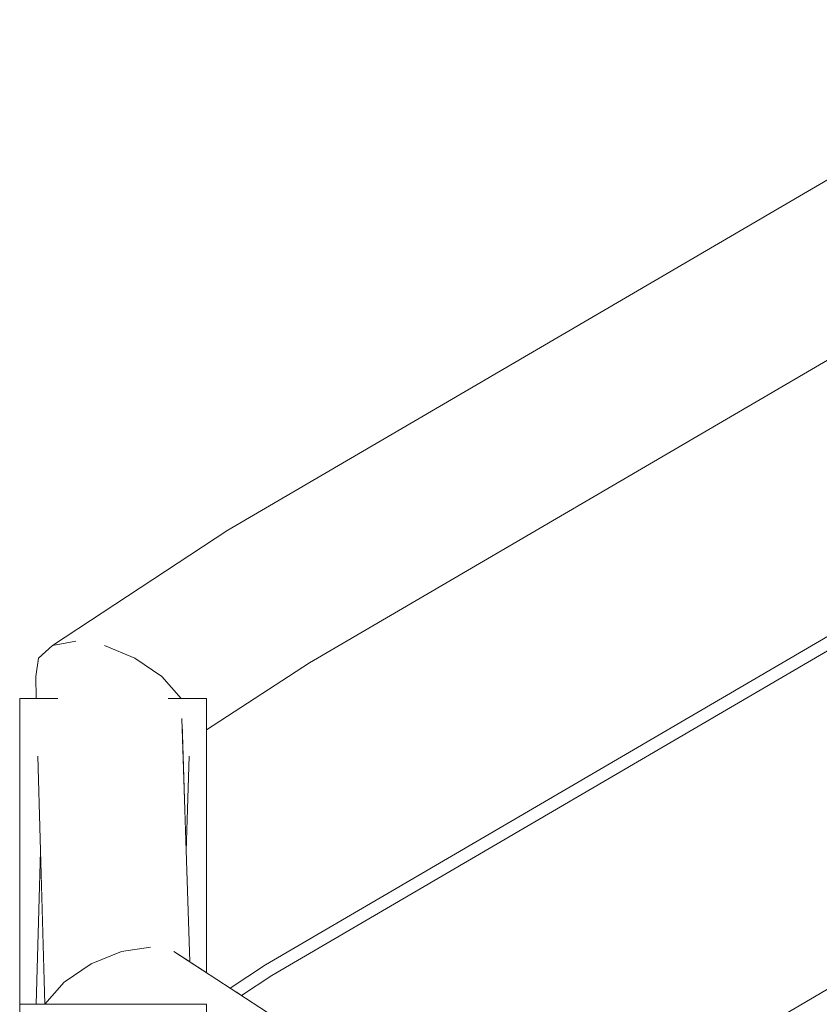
# Model space of a CAD drawing. Header units: millimetres. Extents: x -126680 to -83680, y 18016 to 39016.
# Tile 51 of 121: x -110349 to -110092, y 28445 to 28761. Entities that reach past the tile are written whole.
import ezdxf

# ---------------------------------------------------------------- set-up
doc = ezdxf.new("R2010")
doc.units = ezdxf.units.MM
doc.header["$MEASUREMENT"] = 0
doc.linetypes.add('Wipeout_Contour', pattern=[1000, 0, -1000])
doc.layers.add('Nowe_Konstrukcja - Schody', color=7, linetype='Continuous')
doc.layers.add('Nowe_Konstrukcja - Schody_Nr_pióra__101', color=250, linetype='Continuous', lineweight=13, true_color=0x333333)

msp = doc.modelspace()

# ---------------------------------------------------------------- wipeouts: each hides what was drawn before it
at = {"color": 254, "linetype": 'Wipeout_Contour', "lineweight": 0, "ltscale": 341927.912834}
msp.add_wipeout([(-110343.83, 28550.21), (-110343.64, 28543.19), (-110343.18, 28543.19)], dxfattribs=at).dxf.layer = 'Nowe_Konstrukcja - Schody'
at = {"color": 254, "linetype": 'Wipeout_Contour', "lineweight": 0, "ltscale": 454816.011599}
msp.add_wipeout([(-109989.69, 28507.44), (-110185.98, 28392.73), (-110184.58, 28391.91), (-109988.98, 28506.22)], dxfattribs=at).dxf.layer = 'Nowe_Konstrukcja - Schody'
at = {"color": 254, "linetype": 'Wipeout_Contour', "lineweight": 0, "ltscale": 341802.379225}
msp.add_wipeout([(-110318.94, 28445.01), (-110334.64, 28452.03), (-110323.04, 28445.01)], dxfattribs=at).dxf.layer = 'Nowe_Konstrukcja - Schody'

# ---------------------------------------------------------------- next in the draw order: wipeouts: each hides what was drawn before it
at = {"color": 254, "linetype": 'Wipeout_Contour', "lineweight": 0, "ltscale": 341924.721941}
msp.add_wipeout([(-110340.73, 28543.19), (-110342.98, 28556.16), (-110341.94, 28543.19)], dxfattribs=at).dxf.layer = 'Nowe_Konstrukcja - Schody'
at = {"color": 254, "linetype": 'Wipeout_Contour', "lineweight": 0, "ltscale": 454810.894574}
msp.add_wipeout([(-109988.98, 28506.22), (-110184.58, 28391.91), (-110183.18, 28391.09), (-109988.27, 28505)], dxfattribs=at).dxf.layer = 'Nowe_Konstrukcja - Schody'
at = {"color": 254, "linetype": 'Wipeout_Contour', "lineweight": 0, "ltscale": 341823.275374}
msp.add_wipeout([(-110340.91, 28445.01), (-110323.04, 28445.01), (-110334.64, 28452.03)], dxfattribs=at).dxf.layer = 'Nowe_Konstrukcja - Schody'

# ---------------------------------------------------------------- next in the draw order: wipeouts: each hides what was drawn before it
at = {"color": 254, "linetype": 'Wipeout_Contour', "lineweight": 0, "ltscale": 455904.465592}
msp.add_wipeout([(-110342.98, 28556.16), (-110343.83, 28550.21), (-110343.18, 28543.19), (-110341.94, 28543.19)], dxfattribs=at).dxf.layer = 'Nowe_Konstrukcja - Schody'
at = {"color": 254, "linetype": 'Wipeout_Contour', "lineweight": 0, "ltscale": 454807.274821}
msp.add_wipeout([(-109988.27, 28505), (-110183.18, 28391.09), (-110182.6, 28390.75), (-109987.97, 28504.5)], dxfattribs=at).dxf.layer = 'Nowe_Konstrukcja - Schody'
at = {"color": 254, "linetype": 'Wipeout_Contour', "lineweight": 0, "ltscale": 341861.261688}
msp.add_wipeout([(-110342.27, 28494.1), (-110343.64, 28445.01), (-110340.91, 28445.01)], dxfattribs=at).dxf.layer = 'Nowe_Konstrukcja - Schody'
at = {"color": 254, "linetype": 'Wipeout_Contour', "lineweight": 0, "ltscale": 341757.280476}
msp.add_wipeout([(-110325.99, 28457.98), (-110304.56, 28445.01), (-110297.94, 28445.01)], dxfattribs=at).dxf.layer = 'Nowe_Konstrukcja - Schody'

# ---------------------------------------------------------------- next in the draw order: wipeouts: each hides what was drawn before it
at = {"color": 254, "linetype": 'Wipeout_Contour', "lineweight": 0, "ltscale": 454819.62844}
msp.add_wipeout([(-109989.99, 28507.95), (-110186.56, 28393.07), (-110185.98, 28392.73), (-109989.69, 28507.44)], dxfattribs=at).dxf.layer = 'Nowe_Konstrukcja - Schody'
at = {"color": 254, "linetype": 'Wipeout_Contour', "lineweight": 0, "ltscale": 455721.26176}
msp.add_wipeout([(-110325.99, 28457.98), (-110334.64, 28452.03), (-110318.94, 28445.01), (-110304.56, 28445.01)], dxfattribs=at).dxf.layer = 'Nowe_Konstrukcja - Schody'

# ---------------------------------------------------------------- next in the draw order: wipeouts: each hides what was drawn before it
at = {"color": 254, "linetype": 'Wipeout_Contour', "lineweight": 0, "ltscale": 455831.851538}
msp.add_wipeout([(-110343.12, 28524.6), (-110340.91, 28445.01), (-110334.64, 28452.03), (-110341.63, 28526.68)], dxfattribs=at).dxf.layer = 'Nowe_Konstrukcja - Schody'
at = {"color": 254, "linetype": 'Wipeout_Contour', "lineweight": 0, "ltscale": 341658.117008}
msp.add_wipeout([(-110259.67, 28427.32), (-110256.82, 28431.93), (-110316.28, 28461.96)], dxfattribs=at).dxf.layer = 'Nowe_Konstrukcja - Schody'

# ---------------------------------------------------------------- next in the draw order: wipeouts: each hides what was drawn before it
at = {"color": 254, "linetype": 'Wipeout_Contour', "lineweight": 0, "ltscale": 683432.974678}
msp.add_wipeout([(-110325.99, 28457.98), (-110297.94, 28445.01), (-110288.98, 28445.01), (-110288.98, 28440.87), (-110259.67, 28427.32), (-110316.28, 28461.96)], dxfattribs=at).dxf.layer = 'Nowe_Konstrukcja - Schody'

# ---------------------------------------------------------------- next in the draw order: wipeouts: each hides what was drawn before it
at = {"color": 254, "linetype": 'Wipeout_Contour', "lineweight": 0, "ltscale": 455821.867158}
msp.add_wipeout([(-110341.28, 28534.97), (-110334.64, 28452.03), (-110325.99, 28457.98), (-110339.5, 28536.09)], dxfattribs=at).dxf.layer = 'Nowe_Konstrukcja - Schody'
at = {"color": 254, "linetype": 'Wipeout_Contour', "lineweight": 0, "ltscale": 341647.285281}
msp.add_wipeout([(-110256.82, 28431.93), (-110255.82, 28433.55), (-110306.97, 28463.36)], dxfattribs=at).dxf.layer = 'Nowe_Konstrukcja - Schody'

# ---------------------------------------------------------------- next in the draw order: wipeouts: each hides what was drawn before it
at = {"color": 254, "linetype": 'Wipeout_Contour', "lineweight": 0, "ltscale": 455829.541587}
msp.add_wipeout([(-110341.63, 28526.68), (-110334.73, 28452.94), (-110334.72, 28453.04), (-110341.28, 28534.97)], dxfattribs=at).dxf.layer = 'Nowe_Konstrukcja - Schody'
at = {"color": 254, "linetype": 'Wipeout_Contour', "lineweight": 0, "ltscale": 341712.35154}
msp.add_wipeout([(-110256.82, 28431.93), (-110306.97, 28463.36), (-110316.28, 28461.96)], dxfattribs=at).dxf.layer = 'Nowe_Konstrukcja - Schody'

# ---------------------------------------------------------------- next in the draw order: wipeouts: each hides what was drawn before it
at = {"color": 254, "linetype": 'Wipeout_Contour', "lineweight": 0, "ltscale": 341695.525026}
msp.add_wipeout([(-110299.5, 28461.96), (-110306.97, 28463.36), (-110255.82, 28433.55)], dxfattribs=at).dxf.layer = 'Nowe_Konstrukcja - Schody'
at = {"color": 254, "linetype": 'Wipeout_Contour', "lineweight": 0, "ltscale": 341832.516868}
msp.add_wipeout([(-110334.73, 28452.94), (-110334.64, 28452.03), (-110334.72, 28453.04)], dxfattribs=at).dxf.layer = 'Nowe_Konstrukcja - Schody'

# ---------------------------------------------------------------- next in the draw order: wipeouts: each hides what was drawn before it
at = {"color": 254, "linetype": 'Wipeout_Contour', "lineweight": 0, "ltscale": 341768.449116}
msp.add_wipeout([(-110295.19, 28459.16), (-110311.97, 28556.16), (-110299.5, 28461.96)], dxfattribs=at).dxf.layer = 'Nowe_Konstrukcja - Schody'
at = {"color": 254, "linetype": 'Wipeout_Contour', "lineweight": 0, "ltscale": 341660.753787}
msp.add_wipeout([(-110279.67, 28449.06), (-110279.37, 28448.87), (-110268.98, 28455.92)], dxfattribs=at).dxf.layer = 'Nowe_Konstrukcja - Schody'
at = {"color": 254, "linetype": 'Wipeout_Contour', "lineweight": 0, "ltscale": 455250.026201}
msp.add_wipeout([(-110348.98, 27512.28), (-110288.98, 27512.28), (-110288.98, 28445.01), (-110348.98, 28445.01)], dxfattribs=at).dxf.layer = 'Nowe_Konstrukcja - Schody'

# ---------------------------------------------------------------- next in the draw order: linework, layer by layer
at = {"layer": 'Nowe_Konstrukcja - Schody_Nr_pióra__101', "color": 250, "linetype": 'Continuous', "lineweight": 13, "true_color": 0x333333}
msp.add_line((-110288.98, 27512.28), (-110288.98, 28445.01), dxfattribs=at)

# ---------------------------------------------------------------- next in the draw order: wipeouts: each hides what was drawn before it
at = {"color": 254, "linetype": 'Wipeout_Contour', "lineweight": 0, "ltscale": 341819.308918}
msp.add_wipeout([(-110311.97, 28556.16), (-110321.68, 28560.14), (-110299.5, 28461.96)], dxfattribs=at).dxf.layer = 'Nowe_Konstrukcja - Schody'
at = {"color": 254, "linetype": 'Wipeout_Contour', "lineweight": 0, "ltscale": 455545.297069}
msp.add_wipeout([(-110280.68, 28449.72), (-110279.67, 28449.06), (-110268.98, 28455.92), (-110269.73, 28457.12)], dxfattribs=at).dxf.layer = 'Nowe_Konstrukcja - Schody'

# ---------------------------------------------------------------- next in the draw order: wipeouts: each hides what was drawn before it
at = {"color": 254, "linetype": 'Wipeout_Contour', "lineweight": 0, "ltscale": 341840.712309}
msp.add_wipeout([(-110338.47, 28560.14), (-110325.99, 28457.98), (-110316.28, 28461.96)], dxfattribs=at).dxf.layer = 'Nowe_Konstrukcja - Schody'
at = {"color": 254, "linetype": 'Wipeout_Contour', "lineweight": 0, "ltscale": 341753.329551}
msp.add_wipeout([(-110303.32, 28550.21), (-110295.08, 28459.09), (-110294.77, 28458.88)], dxfattribs=at).dxf.layer = 'Nowe_Konstrukcja - Schody'
at = {"color": 254, "linetype": 'Wipeout_Contour', "lineweight": 0, "ltscale": 341656.869852}
msp.add_wipeout([(-110268.24, 28454.72), (-110278.35, 28448.21), (-110278.17, 28448.09)], dxfattribs=at).dxf.layer = 'Nowe_Konstrukcja - Schody'

# ---------------------------------------------------------------- next in the draw order: wipeouts: each hides what was drawn before it
at = {"color": 254, "linetype": 'Wipeout_Contour', "lineweight": 0, "ltscale": 683800.997166}
msp.add_wipeout([(-110342.98, 28556.16), (-110340.73, 28543.19), (-110336.74, 28543.19), (-110339.5, 28536.09), (-110325.99, 28457.98), (-110338.47, 28560.14)], dxfattribs=at).dxf.layer = 'Nowe_Konstrukcja - Schody'
at = {"color": 254, "linetype": 'Wipeout_Contour', "lineweight": 0, "ltscale": 455702.121128}
msp.add_wipeout([(-110303.32, 28550.21), (-110311.97, 28556.16), (-110295.19, 28459.16), (-110295.08, 28459.09)], dxfattribs=at).dxf.layer = 'Nowe_Konstrukcja - Schody'
at = {"color": 254, "linetype": 'Wipeout_Contour', "lineweight": 0, "ltscale": 455540.282534}
msp.add_wipeout([(-110279.37, 28448.87), (-110278.35, 28448.21), (-110268.24, 28454.72), (-110268.98, 28455.92)], dxfattribs=at).dxf.layer = 'Nowe_Konstrukcja - Schody'

# ---------------------------------------------------------------- next in the draw order: linework, layer by layer
at = {"layer": 'Nowe_Konstrukcja - Schody_Nr_pióra__101', "color": 250, "linetype": 'Continuous', "lineweight": 13, "true_color": 0x333333}
for p, q in [((-110343.83, 28550.21), (-110342.98, 28556.16)), ((-110334.64, 28452.03), (-110325.99, 28457.98))]:
    msp.add_line(p, q, dxfattribs=at)

# ---------------------------------------------------------------- next in the draw order: wipeouts: each hides what was drawn before it
at = {"color": 254, "linetype": 'Wipeout_Contour', "lineweight": 0, "ltscale": 341816.789971}
msp.add_wipeout([(-110306.97, 28463.36), (-110330.99, 28561.54), (-110316.28, 28461.96)], dxfattribs=at).dxf.layer = 'Nowe_Konstrukcja - Schody'
at = {"color": 254, "linetype": 'Wipeout_Contour', "lineweight": 0, "ltscale": 683546.583574}
msp.add_wipeout([(-110297.05, 28543.19), (-110303.32, 28550.21), (-110294.77, 28458.88), (-110294.34, 28458.6), (-110296.84, 28536.64), (-110301.26, 28543.19)], dxfattribs=at).dxf.layer = 'Nowe_Konstrukcja - Schody'
at = {"color": 254, "linetype": 'Wipeout_Contour', "lineweight": 0, "ltscale": 455536.791041}
msp.add_wipeout([(-110268.24, 28454.72), (-110278.17, 28448.09), (-110277.75, 28447.81), (-110267.93, 28454.22)], dxfattribs=at).dxf.layer = 'Nowe_Konstrukcja - Schody'

# ---------------------------------------------------------------- next in the draw order: wipeouts: each hides what was drawn before it
at = {"color": 254, "linetype": 'Wipeout_Contour', "lineweight": 0, "ltscale": 341871.476082}
msp.add_wipeout([(-110330.99, 28561.54), (-110338.47, 28560.14), (-110316.28, 28461.96)], dxfattribs=at).dxf.layer = 'Nowe_Konstrukcja - Schody'
at = {"color": 254, "linetype": 'Wipeout_Contour', "lineweight": 0, "ltscale": 341768.161971}
msp.add_wipeout([(-110296.77, 28534.5), (-110295.48, 28494.1), (-110294.5, 28524.54)], dxfattribs=at).dxf.layer = 'Nowe_Konstrukcja - Schody'
at = {"color": 254, "linetype": 'Wipeout_Contour', "lineweight": 0, "ltscale": 341666.322586}
msp.add_wipeout([(-110281.38, 28450.17), (-110281.34, 28450.15), (-110270.03, 28457.62)], dxfattribs=at).dxf.layer = 'Nowe_Konstrukcja - Schody'

# ---------------------------------------------------------------- next in the draw order: wipeouts: each hides what was drawn before it
at = {"color": 254, "linetype": 'Wipeout_Contour', "lineweight": 0, "ltscale": 341791.230637}
msp.add_wipeout([(-110299.5, 28461.96), (-110321.68, 28560.14), (-110306.97, 28463.36)], dxfattribs=at).dxf.layer = 'Nowe_Konstrukcja - Schody'
at = {"color": 254, "linetype": 'Wipeout_Contour', "lineweight": 0, "ltscale": 1025700.149957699}
msp.add_wipeout([(-110348.98, 28543.19), (-110348.98, 28445.01), (-110343.64, 28445.01), (-110342.27, 28494.1), (-110343.12, 28524.6), (-110341.63, 28526.68), (-110341.28, 28534.97), (-110339.5, 28536.09), (-110336.74, 28543.19)], dxfattribs=at).dxf.layer = 'Nowe_Konstrukcja - Schody'
at = {"color": 254, "linetype": 'Wipeout_Contour', "lineweight": 0, "ltscale": 341664.665077}
msp.add_wipeout([(-110269.73, 28457.12), (-110280.93, 28449.88), (-110280.68, 28449.72)], dxfattribs=at).dxf.layer = 'Nowe_Konstrukcja - Schody'

# ---------------------------------------------------------------- next in the draw order: linework, layer by layer
at = {"layer": 'Nowe_Konstrukcja - Schody_Nr_pióra__101', "color": 250, "linetype": 'Continuous', "lineweight": 13, "true_color": 0x333333}
for p, q in [((-110343.64, 28543.19), (-110343.83, 28550.21)), ((-110348.98, 28543.19), (-110336.7, 28543.19)), ((-110348.98, 28445.01), (-110348.98, 28543.19)), ((-110340.91, 28445.01), (-110343.12, 28524.67)), ((-110343.64, 28445.01), (-110342.27, 28494.1)), ((-110340.91, 28445.01), (-110334.64, 28452.03)), ((-110348.98, 28445.01), (-110288.98, 28445.01)), ((-110348.98, 27512.28), (-110348.98, 28445.01))]:
    msp.add_line(p, q, dxfattribs=at)

# ---------------------------------------------------------------- next in the draw order: wipeouts: each hides what was drawn before it
at = {"color": 254, "linetype": 'Wipeout_Contour', "lineweight": 0, "ltscale": 341846.617017}
msp.add_wipeout([(-110321.68, 28560.14), (-110330.99, 28561.54), (-110306.97, 28463.36)], dxfattribs=at).dxf.layer = 'Nowe_Konstrukcja - Schody'
at = {"color": 254, "linetype": 'Wipeout_Contour', "lineweight": 0, "ltscale": 455548.903519}
msp.add_wipeout([(-110270.03, 28457.62), (-110281.34, 28450.15), (-110280.93, 28449.88), (-110269.73, 28457.12)], dxfattribs=at).dxf.layer = 'Nowe_Konstrukcja - Schody'

# ---------------------------------------------------------------- next in the draw order: linework, layer by layer
at = {"layer": 'Nowe_Konstrukcja - Schody_Nr_pióra__101', "color": 250, "linetype": 'Continuous', "lineweight": 13, "true_color": 0x333333}
for p, q in [((-110316.28, 28461.96), (-110306.97, 28463.36)), ((-110325.99, 28457.98), (-110316.28, 28461.96))]:
    msp.add_line(p, q, dxfattribs=at)

# ---------------------------------------------------------------- next in the draw order: wipeouts: each hides what was drawn before it
at = {"color": 254, "linetype": 'Wipeout_Contour', "lineweight": 0, "ltscale": 341830.65979}
msp.add_wipeout([(-110321.68, 28560.14), (-110311.97, 28556.16), (-110278.29, 28590.95)], dxfattribs=at).dxf.layer = 'Nowe_Konstrukcja - Schody'

# ---------------------------------------------------------------- next in the draw order: wipeouts: each hides what was drawn before it
at = {"color": 254, "linetype": 'Wipeout_Contour', "lineweight": 0, "ltscale": 341811.576632}
msp.add_wipeout([(-110321.68, 28560.14), (-110278.29, 28590.95), (-110281.14, 28595.56)], dxfattribs=at).dxf.layer = 'Nowe_Konstrukcja - Schody'

# ---------------------------------------------------------------- next in the draw order: wipeouts: each hides what was drawn before it
at = {"color": 254, "linetype": 'Wipeout_Contour', "lineweight": 0, "ltscale": 341804.5468}
msp.add_wipeout([(-110311.97, 28556.16), (-110303.32, 28550.21), (-110274.02, 28584.06)], dxfattribs=at).dxf.layer = 'Nowe_Konstrukcja - Schody'

# ---------------------------------------------------------------- next in the draw order: wipeouts: each hides what was drawn before it
at = {"color": 254, "linetype": 'Wipeout_Contour', "lineweight": 0, "ltscale": 341791.327936}
msp.add_wipeout([(-110311.97, 28556.16), (-110274.02, 28584.06), (-110278.29, 28590.95)], dxfattribs=at).dxf.layer = 'Nowe_Konstrukcja - Schody'

# ---------------------------------------------------------------- next in the draw order: wipeouts: each hides what was drawn before it
at = {"color": 254, "linetype": 'Wipeout_Contour', "lineweight": 0, "ltscale": 341779.906917}
msp.add_wipeout([(-110303.32, 28550.21), (-110297.05, 28543.19), (-110268.98, 28575.92)], dxfattribs=at).dxf.layer = 'Nowe_Konstrukcja - Schody'

# ---------------------------------------------------------------- next in the draw order: wipeouts: each hides what was drawn before it
at = {"color": 254, "linetype": 'Wipeout_Contour', "lineweight": 0, "ltscale": 341768.638192}
msp.add_wipeout([(-110303.32, 28550.21), (-110268.98, 28575.92), (-110274.02, 28584.06)], dxfattribs=at).dxf.layer = 'Nowe_Konstrukcja - Schody'

# ---------------------------------------------------------------- next in the draw order: linework, layer by layer
at = {"layer": 'Nowe_Konstrukcja - Schody_Nr_pióra__101', "color": 250, "linetype": 'Continuous', "lineweight": 13, "true_color": 0x333333}
msp.add_line((-110311.97, 28556.16), (-110303.32, 28550.21), dxfattribs=at)

# ---------------------------------------------------------------- next in the draw order: wipeouts: each hides what was drawn before it
at = {"color": 254, "linetype": 'Wipeout_Contour', "lineweight": 0, "ltscale": 455679.268261}
msp.add_wipeout([(-110263.94, 28567.78), (-110297.05, 28543.19), (-110288.98, 28543.19), (-110288.98, 28541.56)], dxfattribs=at).dxf.layer = 'Nowe_Konstrukcja - Schody'

# ---------------------------------------------------------------- next in the draw order: wipeouts: each hides what was drawn before it
at = {"color": 254, "linetype": 'Wipeout_Contour', "lineweight": 0, "ltscale": 341746.973118}
msp.add_wipeout([(-110297.05, 28543.19), (-110263.94, 28567.78), (-110268.98, 28575.92)], dxfattribs=at).dxf.layer = 'Nowe_Konstrukcja - Schody'

# ---------------------------------------------------------------- next in the draw order: wipeouts: each hides what was drawn before it
at = {"color": 254, "linetype": 'Wipeout_Contour', "lineweight": 0, "ltscale": 341740.707188}
msp.add_wipeout([(-110288.98, 28539.86), (-110288.98, 28535.43), (-110259.67, 28560.88)], dxfattribs=at).dxf.layer = 'Nowe_Konstrukcja - Schody'

# ---------------------------------------------------------------- next in the draw order: wipeouts: each hides what was drawn before it
at = {"color": 254, "linetype": 'Wipeout_Contour', "lineweight": 0, "ltscale": 455647.209706}
msp.add_wipeout([(-110263.94, 28567.78), (-110288.98, 28541.56), (-110288.98, 28539.86), (-110259.67, 28560.88)], dxfattribs=at).dxf.layer = 'Nowe_Konstrukcja - Schody'

# ---------------------------------------------------------------- next in the draw order: wipeouts: each hides what was drawn before it
at = {"color": 254, "linetype": 'Wipeout_Contour', "lineweight": 0, "ltscale": 341734.91576}
msp.add_wipeout([(-110288.98, 28534.32), (-110288.98, 28533.64), (-110256.82, 28556.27)], dxfattribs=at).dxf.layer = 'Nowe_Konstrukcja - Schody'

# ---------------------------------------------------------------- next in the draw order: wipeouts: each hides what was drawn before it
at = {"color": 254, "linetype": 'Wipeout_Contour', "lineweight": 0, "ltscale": 455634.573402}
msp.add_wipeout([(-110259.67, 28560.88), (-110288.98, 28535.43), (-110288.98, 28534.32), (-110256.82, 28556.27)], dxfattribs=at).dxf.layer = 'Nowe_Konstrukcja - Schody'

# ---------------------------------------------------------------- next in the draw order: wipeouts: each hides what was drawn before it
at = {"color": 254, "linetype": 'Wipeout_Contour', "lineweight": 0, "ltscale": 341871.855257}
msp.add_wipeout([(-110338.47, 28560.14), (-110330.99, 28561.54), (-110282.14, 28597.18)], dxfattribs=at).dxf.layer = 'Nowe_Konstrukcja - Schody'
at = {"color": 254, "linetype": 'Wipeout_Contour', "lineweight": 0, "ltscale": 455628.599919}
msp.add_wipeout([(-110288.98, 28533.64), (-110288.98, 28533.08), (-110255.82, 28554.65), (-110256.82, 28556.27)], dxfattribs=at).dxf.layer = 'Nowe_Konstrukcja - Schody'

# ---------------------------------------------------------------- next in the draw order: linework, layer by layer
at = {"layer": 'Nowe_Konstrukcja - Schody_Nr_pióra__101', "color": 250, "linetype": 'Continuous', "lineweight": 13, "true_color": 0x333333}
msp.add_line((-110342.98, 28556.16), (-110338.47, 28560.14), dxfattribs=at)

# ---------------------------------------------------------------- next in the draw order: wipeouts: each hides what was drawn before it
at = {"color": 254, "linetype": 'Wipeout_Contour', "lineweight": 0, "ltscale": 341854.285141}
msp.add_wipeout([(-110330.99, 28561.54), (-110321.68, 28560.14), (-110281.14, 28595.56)], dxfattribs=at).dxf.layer = 'Nowe_Konstrukcja - Schody'
at = {"color": 254, "linetype": 'Wipeout_Contour', "lineweight": 0, "ltscale": 911361.770727}
msp.add_wipeout([(-110301.26, 28543.19), (-110296.84, 28536.64), (-110296.77, 28534.5), (-110294.5, 28524.54), (-110295.48, 28494.1), (-110294.34, 28458.6), (-110288.98, 28455.12), (-110288.98, 28543.19)], dxfattribs=at).dxf.layer = 'Nowe_Konstrukcja - Schody'

# ---------------------------------------------------------------- next in the draw order: linework, layer by layer
at = {"layer": 'Nowe_Konstrukcja - Schody_Nr_pióra__101', "color": 250, "linetype": 'Continuous', "lineweight": 13, "true_color": 0x333333}
for p, q in [((-110303.32, 28550.21), (-110297.05, 28543.19)), ((-110301.32, 28543.19), (-110288.98, 28543.19)), ((-110288.98, 28455.12), (-110288.98, 28543.19)), ((-110294.34, 28458.6), (-110296.85, 28536.74)), ((-110295.48, 28494.1), (-110294.5, 28524.64))]:
    msp.add_line(p, q, dxfattribs=at)

# ---------------------------------------------------------------- next in the draw order: wipeouts: each hides what was drawn before it
at = {"color": 254, "linetype": 'Wipeout_Contour', "lineweight": 0, "ltscale": 341826.294948}
msp.add_wipeout([(-110330.99, 28561.54), (-110281.14, 28595.56), (-110282.14, 28597.18)], dxfattribs=at).dxf.layer = 'Nowe_Konstrukcja - Schody'

# ---------------------------------------------------------------- next in the draw order: linework, layer by layer
at = {"layer": 'Nowe_Konstrukcja - Schody_Nr_pióra__101', "color": 250, "linetype": 'Continuous', "lineweight": 13, "true_color": 0x333333}
for p, q in [((-110338.47, 28560.14), (-110330.99, 28561.54)), ((-110321.68, 28560.14), (-110311.97, 28556.16))]:
    msp.add_line(p, q, dxfattribs=at)

# ---------------------------------------------------------------- next in the draw order: wipeouts: each hides what was drawn before it
at = {"color": 254, "linetype": 'Wipeout_Contour', "lineweight": 0, "ltscale": 455244.780145}
msp.add_wipeout([(-110281.14, 28595.56), (-110278.29, 28590.95), (-109997.9, 28754.82), (-110000.63, 28759.5)], dxfattribs=at).dxf.layer = 'Nowe_Konstrukcja - Schody'

# ---------------------------------------------------------------- next in the draw order: wipeouts: each hides what was drawn before it
at = {"color": 254, "linetype": 'Wipeout_Contour', "lineweight": 0, "ltscale": 455225.438238}
msp.add_wipeout([(-110278.29, 28590.95), (-110274.02, 28584.06), (-109993.81, 28747.82), (-109997.9, 28754.82)], dxfattribs=at).dxf.layer = 'Nowe_Konstrukcja - Schody'

# ---------------------------------------------------------------- next in the draw order: wipeouts: each hides what was drawn before it
at = {"color": 254, "linetype": 'Wipeout_Contour', "lineweight": 0, "ltscale": 455200.16783}
msp.add_wipeout([(-110274.02, 28584.06), (-110268.98, 28575.92), (-109988.98, 28739.56), (-109993.81, 28747.82)], dxfattribs=at).dxf.layer = 'Nowe_Konstrukcja - Schody'

# ---------------------------------------------------------------- next in the draw order: wipeouts: each hides what was drawn before it
at = {"color": 254, "linetype": 'Wipeout_Contour', "lineweight": 0, "ltscale": 455172.816696}
msp.add_wipeout([(-110268.98, 28575.92), (-110263.94, 28567.78), (-109984.15, 28731.3), (-109988.98, 28739.56)], dxfattribs=at).dxf.layer = 'Nowe_Konstrukcja - Schody'

# ---------------------------------------------------------------- next in the draw order: wipeouts: each hides what was drawn before it
at = {"color": 254, "linetype": 'Wipeout_Contour', "lineweight": 0, "ltscale": 455147.548797}
msp.add_wipeout([(-110263.94, 28567.78), (-110259.67, 28560.88), (-109980.06, 28724.29), (-109984.15, 28731.3)], dxfattribs=at).dxf.layer = 'Nowe_Konstrukcja - Schody'

# ---------------------------------------------------------------- next in the draw order: wipeouts: each hides what was drawn before it
at = {"color": 254, "linetype": 'Wipeout_Contour', "lineweight": 0, "ltscale": 455128.210358}
msp.add_wipeout([(-110259.67, 28560.88), (-110256.82, 28556.27), (-109977.33, 28719.61), (-109980.06, 28724.29)], dxfattribs=at).dxf.layer = 'Nowe_Konstrukcja - Schody'

# ---------------------------------------------------------------- next in the draw order: wipeouts: each hides what was drawn before it
at = {"color": 254, "linetype": 'Wipeout_Contour', "lineweight": 0, "ltscale": 455117.744659}
msp.add_wipeout([(-109977.33, 28719.61), (-110256.82, 28556.27), (-110255.82, 28554.65), (-109976.37, 28717.97)], dxfattribs=at).dxf.layer = 'Nowe_Konstrukcja - Schody'

# ---------------------------------------------------------------- next in the draw order: wipeouts: each hides what was drawn before it
at = {"color": 254, "linetype": 'Wipeout_Contour', "lineweight": 0, "ltscale": 455255.248098}
msp.add_wipeout([(-110001.59, 28761.14), (-110282.14, 28597.18), (-110281.14, 28595.56), (-110000.63, 28759.5)], dxfattribs=at).dxf.layer = 'Nowe_Konstrukcja - Schody'

# ---------------------------------------------------------------- next in the draw order: linework, layer by layer
at = {"layer": 'Nowe_Konstrukcja - Schody_Nr_pióra__101', "color": 250, "linetype": 'Continuous', "lineweight": 13, "true_color": 0x333333}
msp.add_line((-110338.47, 28560.14), (-110282.14, 28597.18), dxfattribs=at)

# ---------------------------------------------------------------- next in the draw order: wipeouts: each hides what was drawn before it
at = {"color": 254, "linetype": 'Wipeout_Contour', "lineweight": 0, "ltscale": 455067.867701}
msp.add_wipeout([(-110269.73, 28457.12), (-110268.98, 28455.92), (-109988.98, 28619.56), (-109989.69, 28620.78)], dxfattribs=at).dxf.layer = 'Nowe_Konstrukcja - Schody'

# ---------------------------------------------------------------- next in the draw order: wipeouts: each hides what was drawn before it
at = {"color": 254, "linetype": 'Wipeout_Contour', "lineweight": 0, "ltscale": 455063.828678}
msp.add_wipeout([(-110268.98, 28455.92), (-110268.24, 28454.72), (-109988.27, 28618.33), (-109988.98, 28619.56)], dxfattribs=at).dxf.layer = 'Nowe_Konstrukcja - Schody'

# ---------------------------------------------------------------- next in the draw order: wipeouts: each hides what was drawn before it
at = {"color": 254, "linetype": 'Wipeout_Contour', "lineweight": 0, "ltscale": 455060.972623}
msp.add_wipeout([(-110268.24, 28454.72), (-110267.93, 28454.22), (-109987.97, 28617.83), (-109988.27, 28618.33)], dxfattribs=at).dxf.layer = 'Nowe_Konstrukcja - Schody'

# ---------------------------------------------------------------- next in the draw order: linework, layer by layer
at = {"layer": 'Nowe_Konstrukcja - Schody_Nr_pióra__101', "color": 250, "linetype": 'Continuous', "lineweight": 13, "true_color": 0x333333}
msp.add_line((-110277.75, 28447.81), (-110267.93, 28454.22), dxfattribs=at)

# ---------------------------------------------------------------- next in the draw order: wipeouts: each hides what was drawn before it
at = {"color": 254, "linetype": 'Wipeout_Contour', "lineweight": 0, "ltscale": 455070.723687}
msp.add_wipeout([(-110270.03, 28457.62), (-110269.73, 28457.12), (-109989.69, 28620.78), (-109989.99, 28621.28)], dxfattribs=at).dxf.layer = 'Nowe_Konstrukcja - Schody'

# ---------------------------------------------------------------- next in the draw order: linework, layer by layer
at = {"layer": 'Nowe_Konstrukcja - Schody_Nr_pióra__101', "color": 250, "linetype": 'Continuous', "lineweight": 13, "true_color": 0x333333}
for p, q in [((-110282.14, 28597.18), (-110001.59, 28761.14)), ((-110255.82, 28554.65), (-109976.37, 28717.97)), ((-110270.03, 28457.62), (-109989.99, 28621.28)), ((-110267.93, 28454.22), (-109987.97, 28617.83)), ((-110288.98, 28533.08), (-110255.82, 28554.65)), ((-110186.56, 28393.07), (-109989.99, 28507.95)), ((-110255.82, 28433.55), (-110299.5, 28461.96)), ((-110281.38, 28450.17), (-110270.03, 28457.62))]:
    msp.add_line(p, q, dxfattribs=at)

doc.saveas('drawing.dxf')
